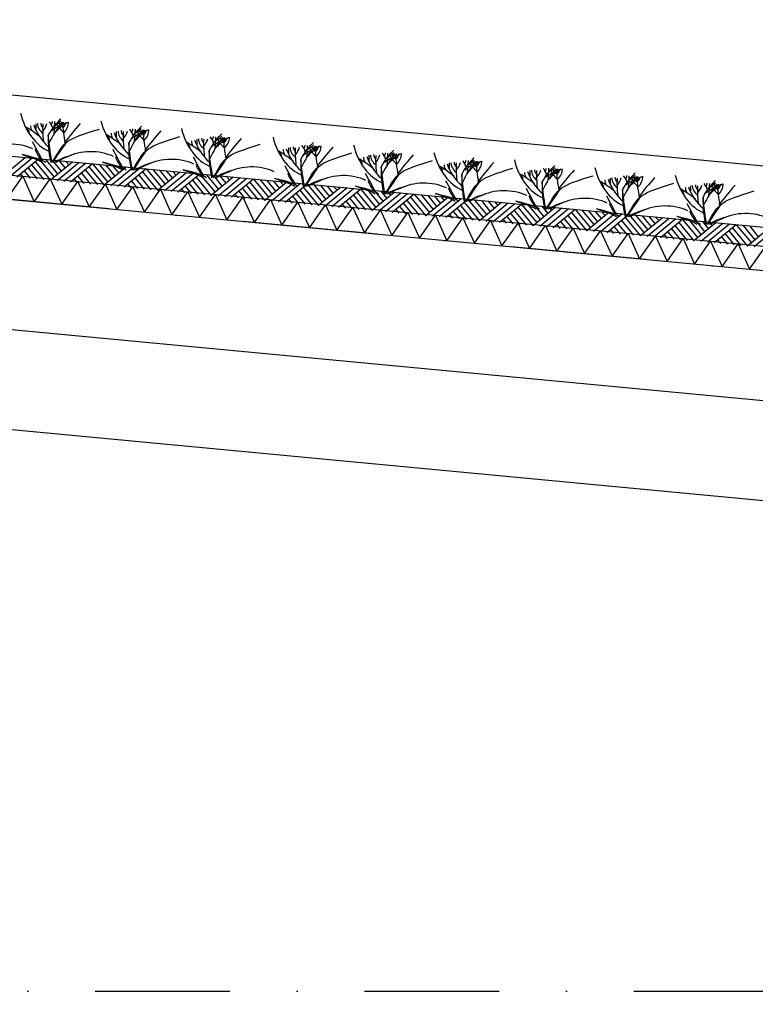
# Model space of a CAD drawing. Extents: x -18628 to 99585, y 127200 to 154480.
# Tile 20 of 59: x 16612 to 19344, y 142767 to 146423. Entities that reach past the tile are written whole.
import ezdxf

# ---------------------------------------------------------------- set-up
doc = ezdxf.new("R2010")
doc.units = 0
doc.header["$LTSCALE"] = 1000
doc.header["$MEASUREMENT"] = 0
doc.linetypes.add('DASHDOT', pattern=[1, 0.5, -0.25, 0, -0.25])
doc.layers.add('B02', color=7, linetype='CONTINUOUS')
doc.layers.add('B03', color=7, linetype='CONTINUOUS')

msp = doc.modelspace()

# ---------------------------------------------------------------- linework, layer by layer
at = {"layer": 'B02', "color": 5, "linetype": 'DASHDOT'}
for p, q in [((99585, 137916), (-15956, 148828)), ((-15111, 142816), (88225.3, 142816))]:
    msp.add_line(p, q, dxfattribs=at)
at = {"layer": 'B03', "color": 5, "linetype": 'Continuous'}
for p, q in [((58068, 142220.9), (-9164.9, 148576)), ((16634, 145910.8), (16552.3, 145843.2)), ((16658.9, 145908.5), (16577.2, 145840.8)), ((16683.8, 145906.1), (16602.1, 145838.5)), ((16683.8, 145906.1), (16740.7, 145838.5)), ((16643.4, 145871.8), (16676.7, 145831.4)), ((16656.5, 145883.6), (16701.6, 145829.1)), ((16669.7, 145895.4), (16726.5, 145826.7)), ((16708.7, 145903.8), (16753.7, 145849.3)), ((16808.2, 145894.4), (16726.5, 145826.7)), ((16733.5, 145901.4), (16766.8, 145860.1)), ((16833.1, 145892), (16751.4, 145824.4)), ((16758.4, 145899), (16781, 145871.8)), ((16858, 145889.6), (16776.3, 145822)), ((16783.3, 145896.7), (16795.2, 145883.5)), ((16882.9, 145887.3), (16801.2, 145819.7)), ((16868.8, 145876.6), (16925.6, 145807.9)), ((16882.9, 145887.3), (16939.8, 145819.6)), ((16907.8, 145885), (16952.9, 145830.5)), ((17007.3, 145875.5), (16925.6, 145807.9)), ((16932.7, 145882.6), (16965.9, 145841.3)), ((17032.2, 145873.2), (16950.5, 145805.6)), ((16957.6, 145880.2), (16980.1, 145853)), ((17057.1, 145870.8), (16975.4, 145803.2)), ((16982.5, 145877.9), (16994.3, 145864.7)), ((17082, 145868.5), (17000.3, 145800.9)), ((17082, 145868.5), (17138.9, 145800.9)), ((16615.2, 145850.3), (16627, 145836.1)), ((16629.3, 145861), (16651.8, 145833.8)), ((16814.3, 145831.5), (16826.1, 145817.3)), ((16828.4, 145842.2), (16851, 145815)), ((16842.5, 145853), (16875.8, 145812.6)), ((16855.7, 145864.8), (16900.7, 145810.3)), ((17041.6, 145834.1), (17075, 145793.8)), ((17054.8, 145846), (17099.8, 145791.5)), ((17067.9, 145857.8), (17124.7, 145789.1)), ((17106.9, 145866.1), (17152, 145811.7)), ((17206.5, 145856.7), (17124.7, 145789.1)), ((17131.8, 145863.8), (17165, 145822.5)), ((17231.3, 145854.4), (17149.6, 145786.8)), ((17156.7, 145861.4), (17179.2, 145834.2)), ((17256.2, 145852), (17174.5, 145784.4)), ((17181.6, 145859.1), (17193.4, 145845.9)), ((17281.1, 145849.7), (17199.4, 145782.1)), ((17267, 145839), (17323.8, 145770.3)), ((17281.1, 145849.7), (17338, 145782)), ((17306, 145847.3), (17351.1, 145792.9)), ((17405.6, 145837.9), (17323.8, 145770.3)), ((17330.9, 145845), (17364.2, 145803.7)), ((17430.5, 145835.6), (17348.7, 145768)), ((17355.8, 145842.6), (17378.3, 145815.4)), ((17455.3, 145833.2), (17373.6, 145765.6)), ((17380.7, 145840.3), (17392.5, 145827.1)), ((17013.5, 145812.7), (17025.2, 145798.5)), ((17027.5, 145823.4), (17050.1, 145796.2)), ((17226.6, 145804.6), (17249.2, 145777.4)), ((17240.7, 145815.3), (17274.1, 145775)), ((17253.9, 145827.1), (17299, 145772.7)), ((17480.2, 145830.9), (17398.5, 145763.3)), ((17439.8, 145796.5), (17473.2, 145756.2)), ((17453, 145808.4), (17498.1, 145753.9)), ((17466.2, 145820.2), (17523, 145751.5)), ((17480.2, 145830.9), (17537.1, 145763.2)), ((17505.1, 145828.5), (17550.2, 145774.1)), ((17604.7, 145819.1), (17523, 145751.5)), ((17530, 145826.2), (17563.3, 145784.9)), ((17629.6, 145816.8), (17547.8, 145749.2)), ((17554.9, 145823.8), (17577.4, 145796.6)), ((17654.5, 145814.4), (17572.7, 145746.8)), ((17579.8, 145821.5), (17591.6, 145808.3)), ((17679.3, 145812.1), (17597.6, 145744.5)), ((17665.3, 145801.4), (17722.1, 145732.7)), ((17679.3, 145812.1), (17736.2, 145744.4)), ((17704.2, 145809.7), (17749.3, 145755.2)), ((17803.8, 145800.3), (17722.1, 145732.7)), ((17729.1, 145807.4), (17762.4, 145766.1)), ((17828.7, 145798), (17747, 145730.4)), ((17754, 145805), (17776.5, 145777.8)), ((17853.6, 145795.6), (17771.8, 145728)), ((17778.9, 145802.7), (17790.7, 145789.5)), ((17212.6, 145793.9), (17224.3, 145779.7)), ((17411.7, 145775.1), (17423.4, 145760.9)), ((17425.8, 145785.8), (17448.3, 145758.6)), ((17624.9, 145767), (17647.4, 145739.8)), ((17638.9, 145777.7), (17672.3, 145737.4)), ((17652.1, 145789.5), (17697.2, 145735.1)), ((17878.5, 145793.3), (17796.7, 145725.7)), ((17838, 145758.9), (17871.4, 145718.6)), ((17851.2, 145770.7), (17896.3, 145716.3)), ((17864.4, 145782.5), (17921.2, 145713.9)), ((17878.5, 145793.3), (17935.3, 145725.6)), ((17903.3, 145790.9), (17948.4, 145736.5)), ((18002.9, 145781.5), (17921.2, 145713.9)), ((17928.2, 145788.6), (17961.5, 145747.3)), ((18027.8, 145779.2), (17946.1, 145711.6)), ((17953.1, 145786.2), (17975.7, 145759)), ((18052.7, 145776.8), (17971, 145709.2)), ((17978, 145783.9), (17989.8, 145770.7)), ((18077.6, 145774.5), (17995.8, 145706.9)), ((18063.5, 145763.8), (18120.3, 145695.1)), ((18077.6, 145774.5), (18134.5, 145706.8)), ((18102.5, 145772.1), (18147.5, 145717.6)), ((18202, 145762.7), (18120.3, 145695.1)), ((18127.3, 145769.8), (18160.6, 145728.5)), ((18226.9, 145760.4), (18145.2, 145692.8)), ((18152.2, 145767.4), (18174.8, 145740.2)), ((18251.8, 145758), (18170.1, 145690.4)), ((18177.1, 145765.1), (18188.9, 145751.9)), ((17610.8, 145756.3), (17622.5, 145742.1)), ((17809.9, 145737.5), (17821.6, 145723.3)), ((17824, 145748.2), (17846.5, 145721)), ((18023.1, 145729.4), (18045.6, 145702.2)), ((18037.2, 145740.1), (18070.5, 145699.8)), ((18050.3, 145751.9), (18095.4, 145697.5)), ((18276.7, 145755.7), (18195, 145688)), ((18236.3, 145721.3), (18269.6, 145681)), ((18249.5, 145733.1), (18294.5, 145678.6)), ((18262.6, 145744.9), (18319.4, 145676.3)), ((18276.7, 145755.7), (18333.6, 145688)), ((18301.6, 145753.3), (18346.7, 145698.8)), ((18401.1, 145743.9), (18319.4, 145676.3)), ((18326.5, 145751), (18359.7, 145709.7)), ((18426, 145741.6), (18344.3, 145674)), ((18351.4, 145748.6), (18373.9, 145721.4)), ((18450.9, 145739.2), (18369.2, 145671.6)), ((18376.2, 145746.3), (18388.1, 145733.1)), ((18475.8, 145736.9), (18394.1, 145669.2)), ((18461.7, 145726.1), (18518.5, 145657.5)), ((18475.8, 145736.9), (18532.7, 145669.2)), ((18500.7, 145734.5), (18545.8, 145680)), ((18600.2, 145725.1), (18518.5, 145657.5)), ((18525.6, 145732.2), (18558.8, 145690.9)), ((18625.1, 145722.8), (18543.4, 145655.1)), ((18550.5, 145729.8), (18573, 145702.6)), ((18575.4, 145727.5), (18587.2, 145714.3)), ((18009, 145718.7), (18020.7, 145704.5)), ((18208.1, 145699.9), (18219.9, 145685.7)), ((18222.2, 145710.6), (18244.8, 145683.4)), ((18421.3, 145691.8), (18443.9, 145664.5)), ((18435.4, 145702.5), (18468.8, 145662.2)), ((18448.6, 145714.3), (18493.6, 145659.9)), ((18650, 145720.4), (18568.3, 145652.8)), ((18674.9, 145718.1), (18593.2, 145650.4)), ((18647.7, 145695.5), (18692.8, 145641)), ((18660.8, 145707.3), (18717.6, 145638.7)), ((18674.9, 145718.1), (18731.8, 145650.4)), ((18699.8, 145715.7), (18744.9, 145661.2)), ((18799.4, 145706.3), (18717.6, 145638.7)), ((18724.7, 145713.4), (18758, 145672)), ((18824.2, 145704), (18742.5, 145636.3)), ((18749.6, 145711), (18772.1, 145683.8)), ((18849.1, 145701.6), (18767.4, 145634)), ((18774.5, 145708.7), (18786.3, 145695.5)), ((18874, 145699.3), (18792.3, 145631.6)), ((18860, 145688.5), (18916.8, 145619.9)), ((18874, 145699.3), (18930.9, 145631.6)), ((18898.9, 145696.9), (18944, 145642.4)), ((18998.5, 145687.5), (18916.8, 145619.9)), ((18923.8, 145694.5), (18957.1, 145653.2)), ((19023.4, 145685.1), (18941.7, 145617.5)), ((18948.7, 145692.2), (18971.2, 145665)), ((18973.6, 145689.9), (18985.4, 145676.7)), ((18407.2, 145681.1), (18419, 145666.9)), ((18606.4, 145662.3), (18618.1, 145648.1)), ((18620.4, 145673), (18643, 145645.7)), ((18634.5, 145683.7), (18667.9, 145643.4)), ((18819.5, 145654.2), (18842.1, 145626.9)), ((18833.6, 145664.9), (18867, 145624.6)), ((18846.8, 145676.7), (18891.9, 145622.2)), ((19048.2, 145682.8), (18966.5, 145615.2)), ((19073.1, 145680.5), (18991.4, 145612.8)), ((19045.9, 145657.9), (19091, 145603.4)), ((19059.1, 145669.7), (19115.9, 145601.1)), ((19073.1, 145680.5), (19130, 145612.8)), ((19098, 145678.1), (19143.1, 145623.6)), ((19197.6, 145668.7), (19115.9, 145601.1)), ((19122.9, 145675.8), (19156.2, 145634.4)), ((19222.5, 145666.4), (19140.8, 145598.7)), ((19147.8, 145673.4), (19170.3, 145646.2)), ((19247.4, 145664), (19165.7, 145596.4)), ((19172.7, 145671), (19184.5, 145657.9)), ((19272.3, 145661.6), (19190.5, 145594)), ((19258.2, 145650.9), (19315, 145582.3)), ((19272.3, 145661.6), (19329.2, 145594)), ((19297.2, 145659.3), (19342.2, 145604.8)), ((19396.7, 145649.9), (19315, 145582.3)), ((19322, 145657), (19355.3, 145615.6)), ((18805.5, 145643.5), (18817.2, 145629.3)), ((19004.6, 145624.6), (19016.3, 145610.5)), ((19018.7, 145635.4), (19041.2, 145608.1)), ((19032.7, 145646.1), (19066.1, 145605.8)), ((19217.8, 145616.6), (19240.3, 145589.3)), ((19231.8, 145627.3), (19265.2, 145587)), ((19245, 145639.1), (19290.1, 145584.6)), ((19421.6, 145647.5), (19339.9, 145579.9)), ((19203.7, 145605.9), (19215.4, 145591.7))]:
    msp.add_line(p, q, dxfattribs=at)
at = {"layer": 'B03', "color": 7, "linetype": 'Continuous'}
msp.add_line((-9176.2, 148348.3), (57981.3, 142006), dxfattribs=at)
at = {"layer": 'B03', "color": 1, "linetype": 'Continuous'}
for p, q in [((-9167.8, 148277.3), (57976.1, 141936)), ((-9176.2, 148187.7), (57971.8, 141846)), ((14649.4, 145084), (42639.5, 142440.5))]:
    msp.add_line(p, q, dxfattribs=at)
at = {"layer": 'B03', "color": 2, "linetype": 'Continuous'}
for p, q in [((14637.7, 145938.7), (42591.9, 143298.6)), ((14592.6, 145460.8), (42546.8, 142820.7))]:
    msp.add_line(p, q, dxfattribs=at)
at = {"layer": 'B03', "color": 5, "linetype": 'Continuous'}
for points in [[(16564.4, 145756.7), (16624, 145841.4), (16666.6, 145747)], [(16666.6, 145747), (16726.1, 145831.8), (16768.7, 145737.4)], [(16768.7, 145737.4), (16828.3, 145822.1), (16870.9, 145727.7)], [(16870.9, 145727.7), (16930.4, 145812.5), (16973, 145718.1)], [(16973, 145718.1), (17032.5, 145802.8), (17075.2, 145708.4)], [(17075.2, 145708.4), (17134.7, 145793.2), (17177.3, 145698.8)], [(17177.3, 145698.8), (17236.8, 145783.5), (17279.5, 145689.1)], [(17279.5, 145689.1), (17339, 145773.9), (17381.6, 145679.5)], [(17381.6, 145679.5), (17441.1, 145764.3), (17483.7, 145669.8)], [(17483.7, 145669.8), (17543.3, 145754.6), (17585.9, 145660.2)], [(17585.9, 145660.2), (17645.4, 145745), (17688, 145650.5)], [(17688, 145650.5), (17747.6, 145735.3), (17790.2, 145640.9)], [(17790.2, 145640.9), (17849.7, 145725.7), (17892.3, 145631.2)], [(17892.3, 145631.2), (17951.9, 145716), (17994.5, 145621.6)], [(17994.5, 145621.6), (18054, 145706.4), (18096.6, 145612)], [(18096.6, 145612), (18156.2, 145696.7), (18198.8, 145602.3)], [(18198.8, 145602.3), (18258.3, 145687.1), (18300.9, 145592.7)], [(18300.9, 145592.7), (18360.4, 145677.4), (18403, 145583)], [(18403, 145583), (18462.6, 145667.8), (18505.2, 145573.4)], [(18505.2, 145573.4), (18564.7, 145658.1), (18607.3, 145563.7)], [(18607.3, 145563.7), (18666.9, 145648.5), (18709.5, 145554.1)], [(18709.5, 145554.1), (18769, 145638.9), (18811.6, 145544.4)], [(18811.6, 145544.4), (18871.2, 145629.2), (18913.8, 145534.8)], [(18913.8, 145534.8), (18973.3, 145619.5), (19015.9, 145525.1)], [(19015.9, 145525.1), (19075.5, 145609.9), (19118.1, 145515.5)], [(19118.1, 145515.5), (19177.6, 145600.3), (19220.2, 145505.8)], [(19220.2, 145505.8), (19279.8, 145590.6), (19322.4, 145496.2)], [(19322.4, 145496.2), (19381.9, 145581), (19424.5, 145486.5)]]:
    msp.add_lwpolyline(points, dxfattribs=at)
for centre, major_axis, ratio, start_param, end_param in [((16772.2, 146145.5), (0, 221.9), 0.744818, 1.89324, 2.833024), ((16297.3, 145774.9), (506.6, 0), 0.660641, 0.68343, 0.834515), ((16622.5, 146005), (25, 0), 0.660641, 6.250795, 7.087454), ((16719.1, 146027.9), (66.2, 0), 0.660641, 3.115421, 3.534564), ((17006.2, 146082.1), (349.9, 0), 0.660641, 3.359516, 3.751905), ((27604.9, 145993.1), (10932.7, 0), 0.660641, 3.135652, 3.138449), ((16761, 146036), (82.2, 0), 0.660641, 3.127227, 3.861374), ((16734.3, 146038.3), (43.9, 0), 0.660641, 3.11489, 3.740647), ((17569.6, 146017.4), (871.9, 0), 0.660641, 3.10941, 3.218759), ((16579.2, 146053.3), (136.6, 0), 0.660641, 5.766599, 6.106268), ((17465.3, 145809.2), (780.2, 0), 0.660641, 2.672959, 2.83724), ((16630.4, 146008.9), (106.3, 0), 0.660641, 0.168666, 0.523639), ((16702.3, 146044.4), (32.1, 0), 0.660641, 5.702662, 6.319964), ((17530.6, 145486.4), (1125.8, 0), 0.660641, 2.302834, 2.361653), ((15812.9, 146048.8), (930.5, 0), 0.660641, 6.203932, 6.276051), ((16616.3, 146115.7), (182, 0), 0.660641, 5.494245, 5.671447), ((16928, 145936.8), (209.9, 0), 0.660641, 2.289302, 2.622785), ((16879.1, 146059.3), (133, 0), 0.660641, 3.3755, 3.801171), ((16787.8, 146038.8), (27.8, 0), 0.660641, 3.052601, 4.146823), ((17404.4, 146033), (631.5, 0), 0.660641, 3.120153, 3.307181), ((16686.6, 146041.9), (107, 0), 0.660641, 5.689062, 6.294216), ((16739.6, 146040.6), (43.8, 0), 0.660641, 5.674398, 6.301457), ((18445.4, 145414.7), (1864.2, 0), 0.660641, 2.611038, 2.678375), ((17070.8, 146117.3), (0, 221.9), 0.744818, 1.89324, 2.833024), ((17763.9, 145781), (780.2, 0), 0.660641, 2.672959, 2.83724), ((16929.1, 145980.7), (106.3, 0), 0.660641, 0.168666, 0.523639), ((17000.9, 146016.2), (32.1, 0), 0.660641, 5.702662, 6.319964), ((16111.5, 146020.5), (930.5, 0), 0.660641, 6.203932, 6.276051), ((16915, 146087.5), (182, 0), 0.660641, 5.494245, 5.671447), ((17703.1, 146004.8), (631.5, 0), 0.660641, 3.120153, 3.307181), ((16985.3, 146013.7), (107, 0), 0.660641, 5.689062, 6.294216), ((17369.5, 146089.1), (0, 221.9), 0.744818, 1.89324, 2.833024), ((16595.9, 145746.7), (506.6, 0), 0.660641, 0.68343, 0.834515), ((16921.2, 145976.8), (25, 0), 0.660641, 6.250795, 7.087454), ((17017.8, 145999.7), (66.2, 0), 0.660641, 3.115421, 3.534564), ((17304.9, 146053.9), (349.9, 0), 0.660641, 3.359516, 3.751905), ((27903.6, 145964.9), (10932.7, 0), 0.660641, 3.135652, 3.138449), ((17059.7, 146007.8), (82.2, 0), 0.660641, 3.127227, 3.861374), ((17033, 146010.1), (43.9, 0), 0.660641, 3.11489, 3.740647), ((17868.3, 145989.2), (871.9, 0), 0.660641, 3.10941, 3.218759), ((16877.8, 146025.1), (136.6, 0), 0.660641, 5.766599, 6.106268), ((17829.3, 145458.2), (1125.8, 0), 0.660641, 2.302834, 2.361653), ((17226.6, 145908.5), (209.9, 0), 0.660641, 2.289302, 2.622785), ((17177.8, 146031.1), (133, 0), 0.660641, 3.3755, 3.801171), ((17086.4, 146010.6), (27.8, 0), 0.660641, 3.052601, 4.146823), ((17038.2, 146012.4), (43.8, 0), 0.660641, 5.674398, 6.301457), ((18744.1, 145386.5), (1864.2, 0), 0.660641, 2.611038, 2.678375), ((28202.3, 145936.7), (10932.7, 0), 0.660641, 3.135652, 3.138449), ((17358.4, 145979.6), (82.2, 0), 0.660641, 3.127227, 3.861374), ((17331.6, 145981.9), (43.9, 0), 0.660641, 3.11489, 3.740647), ((18167, 145961), (871.9, 0), 0.660641, 3.10941, 3.218759), ((17176.5, 145996.9), (136.6, 0), 0.660641, 5.766599, 6.106268), ((18062.6, 145752.7), (780.2, 0), 0.660641, 2.672959, 2.83724), ((17227.8, 145952.5), (106.3, 0), 0.660641, 0.168666, 0.523639), ((17299.6, 145988), (32.1, 0), 0.660641, 5.702662, 6.319964), ((18127.9, 145430), (1125.8, 0), 0.660641, 2.302834, 2.361653), ((16410.2, 145992.3), (930.5, 0), 0.660641, 6.203932, 6.276051), ((17213.7, 146059.3), (182, 0), 0.660641, 5.494245, 5.671447), ((17525.3, 145880.3), (209.9, 0), 0.660641, 2.289302, 2.622785), ((17476.5, 146002.9), (133, 0), 0.660641, 3.3755, 3.801171), ((17385.1, 145982.4), (27.8, 0), 0.660641, 3.052601, 4.146823), ((18001.7, 145976.6), (631.5, 0), 0.660641, 3.120153, 3.307181), ((17284, 145985.5), (107, 0), 0.660641, 5.689062, 6.294216), ((17336.9, 145984.2), (43.8, 0), 0.660641, 5.674398, 6.301457), ((19042.8, 145358.3), (1864.2, 0), 0.660641, 2.611038, 2.678375), ((17709.7, 146057), (0, 221.9), 0.744818, 1.89324, 2.833024), ((16578.1, 145865.2), (144.6, 0), 0.660641, 0.95331, 2.235111), ((25687.2, 148056.6), (9564.7, 0), 0.660641, 3.478125, 3.489628), ((16891.6, 145976.9), (228.6, 0), 0.660641, 3.374473, 3.651764), ((25985.9, 148028.4), (9564.7, 0), 0.660641, 3.478125, 3.489628), ((16894.6, 145718.5), (506.6, 0), 0.660641, 0.68343, 0.834515), ((17219.9, 145948.6), (25, 0), 0.660641, 6.250795, 7.087454), ((17316.5, 145971.5), (66.2, 0), 0.660641, 3.115421, 3.534564), ((17603.6, 146025.7), (349.9, 0), 0.660641, 3.359516, 3.751905), ((17943.8, 145993.6), (349.9, 0), 0.660641, 3.359516, 3.751905), ((28542.5, 145904.5), (10932.7, 0), 0.660641, 3.135652, 3.138449), ((17698.6, 145947.4), (82.2, 0), 0.660641, 3.127227, 3.861374), ((17671.8, 145949.7), (43.9, 0), 0.660641, 3.11489, 3.740647), ((18507.2, 145928.9), (871.9, 0), 0.660641, 3.10941, 3.218759), ((17516.7, 145964.8), (136.6, 0), 0.660641, 5.766599, 6.106268), ((18402.8, 145720.6), (780.2, 0), 0.660641, 2.672959, 2.83724), ((17568, 145920.3), (106.3, 0), 0.660641, 0.168666, 0.523639), ((17639.8, 145955.8), (32.1, 0), 0.660641, 5.702662, 6.319964), ((18468.2, 145397.9), (1125.8, 0), 0.660641, 2.302834, 2.361653), ((16750.4, 145960.2), (930.5, 0), 0.660641, 6.203932, 6.276051), ((17553.9, 146027.1), (182, 0), 0.660641, 5.494245, 5.671447), ((17865.5, 145848.2), (209.9, 0), 0.660641, 2.289302, 2.622785), ((17816.7, 145970.7), (133, 0), 0.660641, 3.3755, 3.801171), ((17725.3, 145950.3), (27.8, 0), 0.660641, 3.052601, 4.146823), ((18342, 145944.5), (631.5, 0), 0.660641, 3.120153, 3.307181), ((17624.2, 145953.4), (107, 0), 0.660641, 5.689062, 6.294216), ((17677.1, 145952.1), (43.8, 0), 0.660641, 5.674398, 6.301457), ((19383, 145326.2), (1864.2, 0), 0.660641, 2.611038, 2.678375), ((18008.4, 146028.7), (0, 221.9), 0.744818, 1.89324, 2.833024), ((16884.6, 145790.7), (210.8, 0), 0.660641, 1.96762, 2.325094), ((16875.3, 145807.2), (181.9, 0), 0.660641, 2.065597, 2.35593), ((16876.7, 145837), (144.6, 0), 0.660641, 0.95331, 2.235111), ((17190.2, 145948.6), (228.6, 0), 0.660641, 3.374473, 3.651764), ((17175.4, 145808.8), (144.6, 0), 0.660641, 0.95331, 2.235111), ((26284.5, 148000.2), (9564.7, 0), 0.660641, 3.478125, 3.489628), ((17234.8, 145686.3), (506.6, 0), 0.660641, 0.68343, 0.834515), ((17560.1, 145916.4), (25, 0), 0.660641, 6.250795, 7.087454), ((17656.7, 145939.4), (66.2, 0), 0.660641, 3.115421, 3.534564), ((17533.5, 145658.1), (506.6, 0), 0.660641, 0.68343, 0.834515), ((17955.4, 145911.2), (66.2, 0), 0.660641, 3.115421, 3.534564), ((18242.4, 145965.4), (349.9, 0), 0.660641, 3.359516, 3.751905), ((28841.1, 145876.3), (10932.7, 0), 0.660641, 3.135652, 3.138449), ((17997.2, 145919.2), (82.2, 0), 0.660641, 3.127227, 3.861374), ((17970.5, 145921.5), (43.9, 0), 0.660641, 3.11489, 3.740647), ((18805.9, 145900.6), (871.9, 0), 0.660641, 3.10941, 3.218759), ((17815.4, 145936.6), (136.6, 0), 0.660641, 5.766599, 6.106268), ((18701.5, 145692.4), (780.2, 0), 0.660641, 2.672959, 2.83724), ((17866.6, 145892.1), (106.3, 0), 0.660641, 0.168666, 0.523639), ((17938.5, 145927.6), (32.1, 0), 0.660641, 5.702662, 6.319964), ((18766.8, 145369.7), (1125.8, 0), 0.660641, 2.302834, 2.361653), ((17049.1, 145932), (930.5, 0), 0.660641, 6.203932, 6.276051), ((17852.6, 145998.9), (182, 0), 0.660641, 5.494245, 5.671447), ((18164.2, 145820), (209.9, 0), 0.660641, 2.289302, 2.622785), ((18115.4, 145942.5), (133, 0), 0.660641, 3.3755, 3.801171), ((18024, 145922), (27.8, 0), 0.660641, 3.052601, 4.146823), ((18640.6, 145916.3), (631.5, 0), 0.660641, 3.120153, 3.307181), ((17922.9, 145925.2), (107, 0), 0.660641, 5.689062, 6.294216), ((17975.8, 145923.9), (43.8, 0), 0.660641, 5.674398, 6.301457), ((19681.7, 145298), (1864.2, 0), 0.660641, 2.611038, 2.678375), ((18307.1, 146000.5), (0, 221.9), 0.744818, 1.89324, 2.833024), ((17183.3, 145762.5), (210.8, 0), 0.660641, 1.96762, 2.325094), ((17174, 145779), (181.9, 0), 0.660641, 2.065597, 2.35593), ((17488.9, 145920.4), (228.6, 0), 0.660641, 3.374473, 3.651764), ((17474.1, 145780.5), (144.6, 0), 0.660641, 0.95331, 2.235111), ((26624.7, 147968), (9564.7, 0), 0.660641, 3.478125, 3.489628), ((17858.8, 145888.2), (25, 0), 0.660641, 6.250795, 7.087454), ((17832.2, 145629.9), (506.6, 0), 0.660641, 0.68343, 0.834515), ((18157.4, 145860), (25, 0), 0.660641, 6.250795, 7.087454), ((18254, 145882.9), (66.2, 0), 0.660641, 3.115421, 3.534564), ((18541.1, 145937.1), (349.9, 0), 0.660641, 3.359516, 3.751905), ((29139.8, 145848.1), (10932.7, 0), 0.660641, 3.135652, 3.138449), ((18295.9, 145891), (82.2, 0), 0.660641, 3.127227, 3.861374), ((18269.2, 145893.3), (43.9, 0), 0.660641, 3.11489, 3.740647), ((19104.5, 145872.4), (871.9, 0), 0.660641, 3.10941, 3.218759), ((18114.1, 145908.4), (136.6, 0), 0.660641, 5.766599, 6.106268), ((19000.2, 145664.2), (780.2, 0), 0.660641, 2.672959, 2.83724), ((18165.3, 145863.9), (106.3, 0), 0.660641, 0.168666, 0.523639), ((18237.2, 145899.4), (32.1, 0), 0.660641, 5.702662, 6.319964), ((19065.5, 145341.5), (1125.8, 0), 0.660641, 2.302834, 2.361653), ((17347.8, 145903.8), (930.5, 0), 0.660641, 6.203932, 6.276051), ((18151.2, 145970.7), (182, 0), 0.660641, 5.494245, 5.671447), ((18462.9, 145791.8), (209.9, 0), 0.660641, 2.289302, 2.622785), ((18414, 145914.3), (133, 0), 0.660641, 3.3755, 3.801171), ((18322.7, 145893.8), (27.8, 0), 0.660641, 3.052601, 4.146823), ((18939.3, 145888), (631.5, 0), 0.660641, 3.120153, 3.307181), ((18221.5, 145896.9), (107, 0), 0.660641, 5.689062, 6.294216), ((18274.5, 145895.7), (43.8, 0), 0.660641, 5.674398, 6.301457), ((19980.3, 145269.7), (1864.2, 0), 0.660641, 2.611038, 2.678375), ((18605.7, 145972.3), (0, 221.9), 0.744818, 1.89324, 2.833024), ((19298.8, 145636), (780.2, 0), 0.660641, 2.672959, 2.83724), ((18464, 145835.7), (106.3, 0), 0.660641, 0.168666, 0.523639), ((18535.8, 145871.2), (32.1, 0), 0.660641, 5.702662, 6.319964), ((17646.4, 145875.6), (930.5, 0), 0.660641, 6.203932, 6.276051), ((18449.9, 145942.5), (182, 0), 0.660641, 5.494245, 5.671447), ((18761.5, 145763.6), (209.9, 0), 0.660641, 2.289302, 2.622785), ((19238, 145859.8), (631.5, 0), 0.660641, 3.120153, 3.307181), ((18520.2, 145868.7), (107, 0), 0.660641, 5.689062, 6.294216), ((18573.1, 145867.5), (43.8, 0), 0.660641, 5.674398, 6.301457), ((18904.4, 145944.1), (0, 221.9), 0.744818, 1.89324, 2.833024), ((17481.9, 145734.3), (210.8, 0), 0.660641, 1.96762, 2.325094), ((17472.6, 145750.8), (181.9, 0), 0.660641, 2.065597, 2.35593), ((17829.1, 145888.3), (228.6, 0), 0.660641, 3.374473, 3.651764), ((17814.3, 145748.4), (144.6, 0), 0.660641, 0.95331, 2.235111), ((26923.4, 147939.8), (9564.7, 0), 0.660641, 3.478125, 3.489628), ((18130.8, 145601.7), (506.6, 0), 0.660641, 0.68343, 0.834515), ((18456.1, 145831.8), (25, 0), 0.660641, 6.250795, 7.087454), ((18552.7, 145854.7), (66.2, 0), 0.660641, 3.115421, 3.534564), ((18839.8, 145908.9), (349.9, 0), 0.660641, 3.359516, 3.751905), ((29438.5, 145819.9), (10932.7, 0), 0.660641, 3.135652, 3.138449), ((18594.6, 145862.8), (82.2, 0), 0.660641, 3.127227, 3.861374), ((18567.9, 145865.1), (43.9, 0), 0.660641, 3.11489, 3.740647), ((19403.2, 145844.2), (871.9, 0), 0.660641, 3.10941, 3.218759), ((18412.7, 145880.2), (136.6, 0), 0.660641, 5.766599, 6.106268), ((19364.2, 145313.3), (1125.8, 0), 0.660641, 2.302834, 2.361653), ((18712.7, 145886.1), (133, 0), 0.660641, 3.3755, 3.801171), ((18621.3, 145865.6), (27.8, 0), 0.660641, 3.052601, 4.146823), ((20279, 145241.5), (1864.2, 0), 0.660641, 2.611038, 2.678375), ((29737.2, 145791.7), (10932.7, 0), 0.660641, 3.135652, 3.138449), ((18893.3, 145834.6), (82.2, 0), 0.660641, 3.127227, 3.861374), ((18866.5, 145836.9), (43.9, 0), 0.660641, 3.11489, 3.740647), ((19701.9, 145816), (871.9, 0), 0.660641, 3.10941, 3.218759), ((18711.4, 145851.9), (136.6, 0), 0.660641, 5.766599, 6.106268), ((19597.5, 145607.8), (780.2, 0), 0.660641, 2.672959, 2.83724), ((18762.7, 145807.5), (106.3, 0), 0.660641, 0.168666, 0.523639), ((18834.5, 145843), (32.1, 0), 0.660641, 5.702662, 6.319964), ((19662.8, 145285), (1125.8, 0), 0.660641, 2.302834, 2.361653), ((17945.1, 145847.4), (930.5, 0), 0.660641, 6.203932, 6.276051), ((18748.6, 145914.3), (182, 0), 0.660641, 5.494245, 5.671447), ((19060.2, 145735.4), (209.9, 0), 0.660641, 2.289302, 2.622785), ((19011.4, 145857.9), (133, 0), 0.660641, 3.3755, 3.801171), ((18920, 145837.4), (27.8, 0), 0.660641, 3.052601, 4.146823), ((19536.6, 145831.6), (631.5, 0), 0.660641, 3.120153, 3.307181), ((18818.9, 145840.5), (107, 0), 0.660641, 5.689062, 6.294216), ((18871.8, 145839.2), (43.8, 0), 0.660641, 5.674398, 6.301457), ((20577.7, 145213.3), (1864.2, 0), 0.660641, 2.611038, 2.678375), ((19203.1, 145915.9), (0, 221.9), 0.744818, 1.89324, 2.833024), ((17822.1, 145702.2), (210.8, 0), 0.660641, 1.96762, 2.325094), ((17812.8, 145718.6), (181.9, 0), 0.660641, 2.065597, 2.35593), ((18127.8, 145860.1), (228.6, 0), 0.660641, 3.374473, 3.651764), ((18120.8, 145673.9), (210.8, 0), 0.660641, 1.96762, 2.325094), ((18111.5, 145690.4), (181.9, 0), 0.660641, 2.065597, 2.35593), ((18113, 145720.2), (144.6, 0), 0.660641, 0.95331, 2.235111), ((27222.1, 147911.6), (9564.7, 0), 0.660641, 3.478125, 3.489628), ((18426.5, 145831.9), (228.6, 0), 0.660641, 3.374473, 3.651764), ((27520.8, 147883.4), (9564.7, 0), 0.660641, 3.478125, 3.489628), ((18429.5, 145573.5), (506.6, 0), 0.660641, 0.68343, 0.834515), ((18754.8, 145803.6), (25, 0), 0.660641, 6.250795, 7.087454), ((18851.4, 145826.5), (66.2, 0), 0.660641, 3.115421, 3.534564), ((19138.5, 145880.7), (349.9, 0), 0.660641, 3.359516, 3.751905), ((19150, 145798.3), (66.2, 0), 0.660641, 3.115421, 3.534564), ((19437.1, 145852.5), (349.9, 0), 0.660641, 3.359516, 3.751905), ((30035.8, 145763.5), (10932.7, 0), 0.660641, 3.135652, 3.138449), ((19191.9, 145806.4), (82.2, 0), 0.660641, 3.127227, 3.861374), ((19165.2, 145808.7), (43.9, 0), 0.660641, 3.11489, 3.740647), ((20000.5, 145787.8), (871.9, 0), 0.660641, 3.10941, 3.218759), ((19010.1, 145823.7), (136.6, 0), 0.660641, 5.766599, 6.106268), ((19896.2, 145579.6), (780.2, 0), 0.660641, 2.672959, 2.83724), ((19061.3, 145779.3), (106.3, 0), 0.660641, 0.168666, 0.523639), ((19133.2, 145814.8), (32.1, 0), 0.660641, 5.702662, 6.319964), ((19961.5, 145256.8), (1125.8, 0), 0.660641, 2.302834, 2.361653), ((18243.8, 145819.2), (930.5, 0), 0.660641, 6.203932, 6.276051), ((19047.2, 145886.1), (182, 0), 0.660641, 5.494245, 5.671447), ((19358.9, 145707.2), (209.9, 0), 0.660641, 2.289302, 2.622785), ((19310, 145829.7), (133, 0), 0.660641, 3.3755, 3.801171), ((19218.7, 145809.2), (27.8, 0), 0.660641, 3.052601, 4.146823), ((19835.3, 145803.4), (631.5, 0), 0.660641, 3.120153, 3.307181), ((19117.5, 145812.3), (107, 0), 0.660641, 5.689062, 6.294216), ((19170.5, 145811), (43.8, 0), 0.660641, 5.674398, 6.301457), ((20876.4, 145185.1), (1864.2, 0), 0.660641, 2.611038, 2.678375), ((18419.5, 145645.7), (210.8, 0), 0.660641, 1.96762, 2.325094), ((18410.2, 145662.2), (181.9, 0), 0.660641, 2.065597, 2.35593), ((18411.6, 145692), (144.6, 0), 0.660641, 0.95331, 2.235111), ((18725.1, 145803.7), (228.6, 0), 0.660641, 3.374473, 3.651764), ((18710.3, 145663.8), (144.6, 0), 0.660641, 0.95331, 2.235111), ((27819.4, 147855.2), (9564.7, 0), 0.660641, 3.478125, 3.489628), ((18728.2, 145545.3), (506.6, 0), 0.660641, 0.68343, 0.834515), ((19053.5, 145775.4), (25, 0), 0.660641, 6.250795, 7.087454), ((18718.2, 145617.5), (210.8, 0), 0.660641, 1.96762, 2.325094), ((18708.9, 145634), (181.9, 0), 0.660641, 2.065597, 2.35593), ((19023.8, 145775.5), (228.6, 0), 0.660641, 3.374473, 3.651764), ((19009, 145635.6), (144.6, 0), 0.660641, 0.95331, 2.235111), ((28118.1, 147827), (9564.7, 0), 0.660641, 3.478125, 3.489628), ((19016.8, 145589.3), (210.8, 0), 0.660641, 1.96762, 2.325094), ((19007.5, 145605.8), (181.9, 0), 0.660641, 2.065597, 2.35593), ((19322.5, 145747.3), (228.6, 0), 0.660641, 3.374473, 3.651764), ((19315.5, 145561.1), (210.8, 0), 0.660641, 1.96762, 2.325094), ((19307.6, 145607.4), (144.6, 0), 0.660641, 0.95331, 2.235111), ((19306.2, 145577.6), (181.9, 0), 0.660641, 2.065597, 2.35593)]:
    msp.add_ellipse(centre, major_axis=major_axis, ratio=ratio, start_param=start_param, end_param=end_param, dxfattribs=at)
for points in [[(16718.5, 145992.4), (16736.8, 146024.2), (16736.8, 146024.2), (16765.4, 146055.2)], [(16734.6, 145893.7), (16781.6, 145976.7), (16781.6, 145976.7), (16908.3, 146016.8)], [(17017.2, 145964.2), (17035.5, 145996), (17035.5, 145996), (17064.1, 146027)], [(16732, 145892.9), (16723.4, 145947.3), (16723.4, 145947.3), (16718.5, 145992.4)], [(16729, 145892.2), (16719.5, 145944.2), (16719.5, 145944.9), (16719.8, 145993.9)], [(17033.3, 145865.5), (17080.3, 145948.5), (17080.3, 145948.5), (17207, 145988.5)], [(17315.9, 145936), (17334.1, 145967.8), (17334.1, 145967.8), (17362.7, 145998.8)], [(16735, 145892.2), (16782.8, 145962.7), (16782.9, 145962.8), (16785.4, 145965.8)], [(17030.7, 145864.7), (17022, 145919.1), (17022, 145919.1), (17017.2, 145964.2)], [(17027.7, 145864), (17018.1, 145916), (17018.2, 145916.7), (17018.5, 145965.7)], [(17331.9, 145837.2), (17378.9, 145920.3), (17378.9, 145920.3), (17505.6, 145960.3)], [(17656.1, 145903.8), (17674.4, 145935.6), (17674.4, 145935.6), (17703, 145966.6)], [(16709, 145892.2), (16691.9, 145903.8), (16680.5, 145906.7), (16621.3, 145921.9)], [(16695.9, 145892.2), (16680.3, 145902.1), (16668.5, 145906), (16622.6, 145921.1)], [(17033.6, 145864), (17081.5, 145934.5), (17081.6, 145934.6), (17084.1, 145937.6)], [(17329.3, 145836.5), (17320.7, 145890.9), (17320.7, 145890.9), (17315.9, 145936)], [(17326.3, 145835.8), (17316.8, 145887.8), (17316.8, 145888.5), (17317.2, 145937.5)], [(17332.3, 145835.8), (17380.1, 145906.3), (17380.2, 145906.4), (17382.7, 145909.4)], [(17666.5, 145803.6), (17657, 145855.6), (17657, 145856.4), (17657.4, 145905.4)], [(17672.2, 145805.1), (17719.2, 145888.1), (17719.2, 145888.1), (17845.8, 145928.2)], [(17954.8, 145875.6), (17973, 145907.4), (17973, 145907.4), (18001.6, 145938.4)], [(18253.4, 145847.4), (18271.7, 145879.2), (18271.7, 145879.2), (18300.3, 145910.2)], [(17007.6, 145864), (16990.6, 145875.6), (16979.2, 145878.5), (16920, 145893.7)], [(16994.6, 145864), (16978.9, 145873.9), (16967.1, 145877.8), (16921.2, 145892.9)], [(17669.6, 145804.3), (17660.9, 145858.7), (17660.9, 145858.7), (17656.1, 145903.8)], [(17672.5, 145803.6), (17720.3, 145874.1), (17720.5, 145874.3), (17723, 145877.2)], [(17968.2, 145776.1), (17959.6, 145830.5), (17959.6, 145830.5), (17954.8, 145875.6)], [(17965.2, 145775.4), (17955.7, 145827.5), (17955.7, 145828.2), (17956, 145877.2)], [(17970.8, 145776.9), (18017.8, 145859.9), (18017.8, 145859.9), (18144.5, 145900)], [(18269.5, 145748.7), (18316.5, 145831.7), (18316.5, 145831.7), (18443.2, 145871.8)], [(18552.1, 145819.2), (18570.4, 145851), (18570.4, 145851), (18599, 145882)], [(17306.3, 145835.8), (17289.3, 145847.4), (17277.8, 145850.3), (17218.6, 145865.5)], [(17293.3, 145835.8), (17277.6, 145845.7), (17265.8, 145849.6), (17219.9, 145864.7)], [(17646.5, 145803.6), (17629.5, 145815.2), (17618, 145818.2), (17558.8, 145833.4)], [(17633.5, 145803.6), (17617.8, 145813.6), (17606, 145817.5), (17560.1, 145832.6)], [(17971.2, 145775.4), (18019, 145845.9), (18019.1, 145846.1), (18021.6, 145849)], [(18266.9, 145747.9), (18258.3, 145802.3), (18258.3, 145802.3), (18253.4, 145847.4)], [(18263.9, 145747.2), (18254.4, 145799.2), (18254.4, 145800), (18254.7, 145849)], [(18568.2, 145720.5), (18615.2, 145803.5), (18615.2, 145803.5), (18741.9, 145843.6)], [(18850.8, 145791), (18869, 145822.8), (18869, 145822.8), (18897.6, 145853.8)], [(17945.2, 145775.4), (17928.2, 145787), (17916.7, 145790), (17857.5, 145805.2)], [(17932.2, 145775.4), (17916.5, 145785.4), (17904.7, 145789.2), (17858.8, 145804.4)], [(18269.8, 145747.2), (18317.7, 145817.7), (18317.8, 145817.9), (18320.3, 145820.8)], [(18565.6, 145719.7), (18556.9, 145774.1), (18556.9, 145774.1), (18552.1, 145819.2)], [(18562.5, 145719), (18553, 145771), (18553, 145771.8), (18553.4, 145820.7)], [(18866.8, 145692.3), (18913.8, 145775.3), (18913.8, 145775.3), (19040.5, 145815.4)], [(19149.4, 145762.8), (19167.7, 145794.6), (19167.7, 145794.6), (19196.3, 145825.6)], [(18243.9, 145747.2), (18226.8, 145758.8), (18215.4, 145761.8), (18156.2, 145777)], [(18230.8, 145747.2), (18215.2, 145757.1), (18203.4, 145761), (18157.5, 145776.2)], [(18568.5, 145719), (18616.4, 145789.5), (18616.5, 145789.7), (18619, 145792.6)], [(18864.2, 145691.5), (18855.6, 145745.9), (18855.6, 145745.9), (18850.8, 145791)], [(18861.2, 145690.8), (18851.7, 145742.8), (18851.7, 145743.5), (18852, 145792.5)], [(18867.2, 145690.8), (18915, 145761.3), (18915.1, 145761.5), (18917.6, 145764.4)], [(19162.9, 145663.3), (19154.3, 145717.7), (19154.3, 145717.7), (19149.4, 145762.8)], [(19159.9, 145662.6), (19150.4, 145714.6), (19150.4, 145715.3), (19150.7, 145764.3)], [(19165.5, 145664.1), (19212.5, 145747.1), (19212.5, 145747.1), (19339.2, 145787.2)], [(18542.5, 145719), (18525.5, 145730.6), (18514, 145733.5), (18454.9, 145748.7)], [(18529.5, 145719), (18513.8, 145728.9), (18502, 145732.8), (18456.2, 145748)], [(19165.9, 145662.6), (19213.7, 145733.1), (19213.8, 145733.2), (19216.3, 145736.2)], [(18841.2, 145690.8), (18824.2, 145702.4), (18812.7, 145705.3), (18753.5, 145720.5)], [(18828.2, 145690.8), (18812.5, 145700.7), (18800.7, 145704.6), (18754.8, 145719.8)], [(19139.9, 145662.6), (19122.8, 145674.2), (19111.4, 145677.1), (19052.2, 145692.3)], [(19126.8, 145662.6), (19111.2, 145672.5), (19099.4, 145676.4), (19053.5, 145691.5)]]:
    msp.add_open_spline(points, degree=3, dxfattribs=at)

doc.saveas('drawing.dxf')
